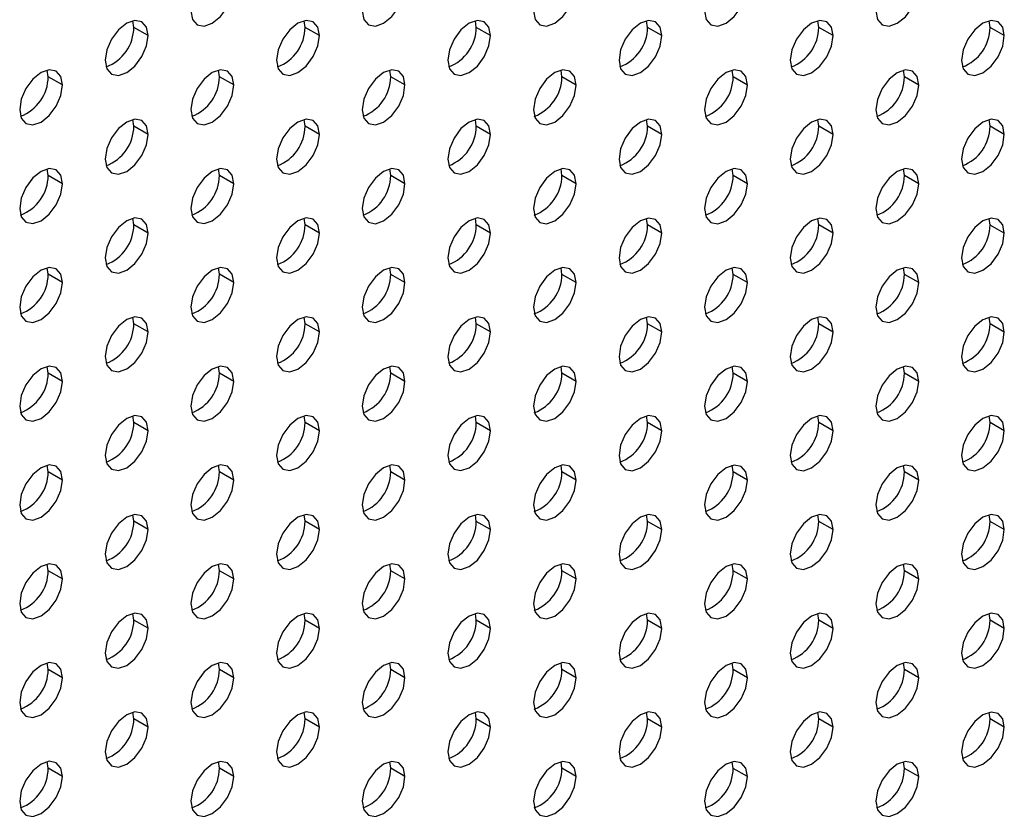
# Model space of a CAD drawing. Header units: millimetres. Extents: x 0 to 1118, y 0 to 864.
# Tile 237 of 254: x 978.05 to 986.18, y 708.02 to 714.54. Entities that reach past the tile are written whole.
import ezdxf

# ---------------------------------------------------------------- set-up
doc = ezdxf.new("R2010")
doc.units = ezdxf.units.MM

msp = doc.modelspace()

# ---------------------------------------------------------------- linework, layer by layer
at = {"color": 7, "linetype": 'Continuous', "lineweight": 25}
for p, q in [((978.9894, 714.4804), (978.9817, 714.5353)), ((980.4036, 714.4803), (980.396, 714.5352)), ((981.8178, 714.4802), (981.8102, 714.5351)), ((979.1072, 714.4124), (978.9894, 714.4804)), ((980.5214, 714.4123), (980.4036, 714.4803)), ((981.9356, 714.4121), (981.8178, 714.4802)), ((983.232, 714.48), (983.2244, 714.5349)), ((983.3499, 714.412), (983.232, 714.48)), ((984.6462, 714.4799), (984.6386, 714.5348)), ((984.7641, 714.4119), (984.6462, 714.4799)), ((986.0604, 714.4798), (986.0528, 714.5347)), ((986.1783, 714.4117), (986.0604, 714.4798)), ((978.2823, 714.0722), (978.2746, 714.1271)), ((978.4001, 714.0042), (978.2823, 714.0722)), ((979.6965, 714.0721), (979.6889, 714.127)), ((979.8143, 714.0041), (979.6965, 714.0721)), ((981.1107, 714.072), (981.1031, 714.1269)), ((981.2285, 714.0039), (981.1107, 714.072)), ((982.5249, 714.0718), (982.5173, 714.1267)), ((982.6427, 714.0038), (982.5249, 714.0718)), ((983.9391, 714.0717), (983.9315, 714.1266)), ((984.057, 714.0037), (983.9391, 714.0717)), ((985.3533, 714.0716), (985.3457, 714.1265)), ((985.4712, 714.0035), (985.3533, 714.0716)), ((978.9894, 713.6639), (978.9817, 713.7188)), ((979.1072, 713.5959), (978.9894, 713.6639)), ((980.4036, 713.6638), (980.396, 713.7187)), ((980.5214, 713.5957), (980.4036, 713.6638)), ((981.8178, 713.6636), (981.8102, 713.7185)), ((981.9356, 713.5956), (981.8178, 713.6636)), ((983.232, 713.6635), (983.2244, 713.7184)), ((983.3499, 713.5955), (983.232, 713.6635)), ((984.6462, 713.6634), (984.6386, 713.7183)), ((984.7641, 713.5953), (984.6462, 713.6634)), ((986.0604, 713.6632), (986.0528, 713.7181)), ((986.1783, 713.5952), (986.0604, 713.6632)), ((978.2823, 713.2557), (978.2746, 713.3106)), ((978.4001, 713.1877), (978.2823, 713.2557)), ((979.6965, 713.2556), (979.6889, 713.3104)), ((979.8143, 713.1875), (979.6965, 713.2556)), ((981.1107, 713.2554), (981.1031, 713.3103)), ((981.2285, 713.1874), (981.1107, 713.2554)), ((982.5249, 713.2553), (982.5173, 713.3102)), ((982.6427, 713.1873), (982.5249, 713.2553)), ((983.9391, 713.2552), (983.9315, 713.31)), ((984.057, 713.1871), (983.9391, 713.2552)), ((985.3533, 713.255), (985.3457, 713.3099)), ((985.4712, 713.187), (985.3533, 713.255)), ((978.9894, 712.8474), (978.9817, 712.9022)), ((979.1072, 712.7793), (978.9894, 712.8474)), ((980.4036, 712.8472), (980.396, 712.9021)), ((980.5214, 712.7792), (980.4036, 712.8472)), ((981.8178, 712.8471), (981.8102, 712.902)), ((981.9356, 712.7791), (981.8178, 712.8471)), ((983.232, 712.847), (983.2244, 712.9018)), ((983.3499, 712.7789), (983.232, 712.847)), ((984.6462, 712.8468), (984.6386, 712.9017)), ((984.7641, 712.7788), (984.6462, 712.8468)), ((986.0604, 712.8467), (986.0528, 712.9016)), ((986.1783, 712.7787), (986.0604, 712.8467)), ((978.2823, 712.4392), (978.2746, 712.494)), ((978.4001, 712.3711), (978.2823, 712.4392)), ((979.6965, 712.439), (979.6889, 712.4939)), ((979.8143, 712.371), (979.6965, 712.439)), ((981.1107, 712.4389), (981.1031, 712.4938)), ((981.2285, 712.3709), (981.1107, 712.4389)), ((982.5249, 712.4388), (982.5173, 712.4936)), ((982.6427, 712.3707), (982.5249, 712.4388)), ((983.9391, 712.4386), (983.9315, 712.4935)), ((984.057, 712.3706), (983.9391, 712.4386)), ((985.3533, 712.4385), (985.3457, 712.4934)), ((985.4712, 712.3705), (985.3533, 712.4385)), ((978.9894, 712.0308), (978.9817, 712.0857)), ((979.1072, 711.9628), (978.9894, 712.0308)), ((980.4036, 712.0307), (980.396, 712.0856)), ((980.5214, 711.9627), (980.4036, 712.0307)), ((981.8178, 712.0306), (981.8102, 712.0854)), ((981.9356, 711.9625), (981.8178, 712.0306)), ((983.232, 712.0304), (983.2244, 712.0853)), ((983.3499, 711.9624), (983.232, 712.0304)), ((984.6462, 712.0303), (984.6386, 712.0852)), ((984.7641, 711.9623), (984.6462, 712.0303)), ((986.0604, 712.0302), (986.0528, 712.085)), ((986.1783, 711.9621), (986.0604, 712.0302)), ((978.2823, 711.6226), (978.2746, 711.6775)), ((978.4001, 711.5546), (978.2823, 711.6226)), ((979.6965, 711.6225), (979.6889, 711.6774)), ((979.8143, 711.5545), (979.6965, 711.6225)), ((981.1107, 711.6224), (981.1031, 711.6772)), ((981.2285, 711.5543), (981.1107, 711.6224)), ((982.5249, 711.6222), (982.5173, 711.6771)), ((982.6427, 711.5542), (982.5249, 711.6222)), ((983.9391, 711.6221), (983.9315, 711.677)), ((984.057, 711.5541), (983.9391, 711.6221)), ((985.3533, 711.622), (985.3457, 711.6768)), ((985.4712, 711.5539), (985.3533, 711.622)), ((978.9894, 711.2143), (978.9817, 711.2692)), ((979.1072, 711.1462), (978.9894, 711.2143)), ((980.4036, 711.2141), (980.396, 711.269)), ((980.5214, 711.1461), (980.4036, 711.2141)), ((981.8178, 711.214), (981.8102, 711.2689)), ((981.9356, 711.146), (981.8178, 711.214)), ((983.232, 711.2139), (983.2244, 711.2688)), ((983.3499, 711.1458), (983.232, 711.2139)), ((984.6462, 711.2137), (984.6386, 711.2686)), ((984.7641, 711.1457), (984.6462, 711.2137)), ((986.0604, 711.2136), (986.0528, 711.2685)), ((986.1783, 711.1456), (986.0604, 711.2136)), ((978.2823, 710.8061), (978.2746, 710.861)), ((978.4001, 710.738), (978.2823, 710.8061)), ((979.6965, 710.8059), (979.6889, 710.8608)), ((979.8143, 710.7379), (979.6965, 710.8059)), ((981.1107, 710.8058), (981.1031, 710.8607)), ((981.2285, 710.7378), (981.1107, 710.8058)), ((982.5249, 710.8057), (982.5173, 710.8606)), ((982.6427, 710.7376), (982.5249, 710.8057)), ((983.9391, 710.8055), (983.9315, 710.8604)), ((984.057, 710.7375), (983.9391, 710.8055)), ((985.3533, 710.8054), (985.3457, 710.8603)), ((985.4712, 710.7374), (985.3533, 710.8054)), ((978.9894, 710.3977), (978.9817, 710.4526)), ((979.1072, 710.3297), (978.9894, 710.3977)), ((980.4036, 710.3976), (980.396, 710.4525)), ((980.5214, 710.3296), (980.4036, 710.3976)), ((981.8178, 710.3975), (981.8102, 710.4524)), ((981.9356, 710.3294), (981.8178, 710.3975)), ((983.232, 710.3973), (983.2244, 710.4522)), ((983.3499, 710.3293), (983.232, 710.3973)), ((984.6462, 710.3972), (984.6386, 710.4521)), ((984.7641, 710.3292), (984.6462, 710.3972)), ((986.0604, 710.3971), (986.0528, 710.452)), ((986.1783, 710.329), (986.0604, 710.3971)), ((978.2823, 709.9895), (978.2746, 710.0444)), ((978.4001, 709.9215), (978.2823, 709.9895)), ((979.6965, 709.9894), (979.6889, 710.0443)), ((979.8143, 709.9214), (979.6965, 709.9894)), ((981.1107, 709.9893), (981.1031, 710.0442)), ((981.2285, 709.9212), (981.1107, 709.9893)), ((982.5249, 709.9891), (982.5173, 710.044)), ((982.6427, 709.9211), (982.5249, 709.9891)), ((983.9391, 709.989), (983.9315, 710.0439)), ((984.057, 709.921), (983.9391, 709.989)), ((985.3533, 709.9889), (985.3457, 710.0438)), ((985.4712, 709.9208), (985.3533, 709.9889)), ((978.9894, 709.5812), (978.9817, 709.6361)), ((979.1072, 709.5132), (978.9894, 709.5812)), ((980.4036, 709.5811), (980.396, 709.6359)), ((980.5214, 709.513), (980.4036, 709.5811)), ((981.8178, 709.5809), (981.8102, 709.6358)), ((981.9356, 709.5129), (981.8178, 709.5809)), ((983.232, 709.5808), (983.2244, 709.6357)), ((983.3499, 709.5128), (983.232, 709.5808)), ((984.6462, 709.5807), (984.6386, 709.6355)), ((984.7641, 709.5126), (984.6462, 709.5807)), ((986.0604, 709.5805), (986.0528, 709.6354)), ((986.1783, 709.5125), (986.0604, 709.5805)), ((978.2823, 709.173), (978.2746, 709.2279)), ((978.4001, 709.105), (978.2823, 709.173)), ((979.6965, 709.1729), (979.6889, 709.2277)), ((979.8143, 709.1048), (979.6965, 709.1729)), ((981.1107, 709.1727), (981.1031, 709.2276)), ((981.2285, 709.1047), (981.1107, 709.1727)), ((982.5249, 709.1726), (982.5173, 709.2275)), ((982.6427, 709.1046), (982.5249, 709.1726)), ((983.9391, 709.1725), (983.9315, 709.2273)), ((984.057, 709.1044), (983.9391, 709.1725)), ((985.3533, 709.1723), (985.3457, 709.2272)), ((985.4712, 709.1043), (985.3533, 709.1723)), ((978.9894, 708.7647), (978.9817, 708.8195)), ((979.1072, 708.6966), (978.9894, 708.7647)), ((980.4036, 708.7645), (980.396, 708.8194)), ((980.5214, 708.6965), (980.4036, 708.7645)), ((981.8178, 708.7644), (981.8102, 708.8193)), ((981.9356, 708.6964), (981.8178, 708.7644)), ((983.232, 708.7643), (983.2244, 708.8191)), ((983.3499, 708.6962), (983.232, 708.7643)), ((984.6462, 708.7641), (984.6386, 708.819)), ((984.7641, 708.6961), (984.6462, 708.7641)), ((986.0604, 708.764), (986.0528, 708.8189)), ((986.1783, 708.696), (986.0604, 708.764)), ((978.2823, 708.3565), (978.2746, 708.4113)), ((978.4001, 708.2884), (978.2823, 708.3565)), ((979.6965, 708.3563), (979.6889, 708.4112)), ((979.8143, 708.2883), (979.6965, 708.3563)), ((981.1107, 708.3562), (981.1031, 708.4111)), ((981.2285, 708.2882), (981.1107, 708.3562)), ((982.5249, 708.3561), (982.5173, 708.4109)), ((982.6427, 708.288), (982.5249, 708.3561)), ((983.9391, 708.3559), (983.9315, 708.4108)), ((984.057, 708.2879), (983.9391, 708.3559)), ((985.3533, 708.3558), (985.3457, 708.4107)), ((985.4712, 708.2878), (985.3533, 708.3558))]:
    msp.add_line(p, q, dxfattribs=at)
at = {"color": 7, "linetype": 'Continuous', "lineweight": 25, "flags": 128}
for points in [[(979.4608, 714.6165), (979.4742, 714.5462), (979.5125, 714.5021), (979.5699, 714.4909), (979.6375, 714.5144), (979.7052, 714.569), (979.7625, 714.6464), (979.8009, 714.7347), (979.8143, 714.8206)], [(980.875, 714.6164), (980.8884, 714.546), (980.9268, 714.5019), (980.9841, 714.4908), (981.0518, 714.5143), (981.1194, 714.5689), (981.1768, 714.6462), (981.2151, 714.7346), (981.2285, 714.8205)], [(982.2892, 714.6162), (982.3027, 714.5459), (982.341, 714.5018), (982.3983, 714.4906), (982.466, 714.5142), (982.5336, 714.5688), (982.591, 714.6461), (982.6293, 714.7345), (982.6427, 714.8203)], [(983.7034, 714.6161), (983.7169, 714.5458), (983.7552, 714.5017), (983.8125, 714.4905), (983.8802, 714.514), (983.9478, 714.5686), (984.0052, 714.646), (984.0435, 714.7343), (984.057, 714.8202)], [(985.1176, 714.616), (985.1311, 714.5456), (985.1694, 714.5015), (985.2267, 714.4904), (985.2944, 714.5139), (985.362, 714.5685), (985.4194, 714.6458), (985.4577, 714.7342), (985.4712, 714.8201)], [(979.1072, 714.4124), (979.0938, 714.4828), (979.0554, 714.5269), (978.9981, 714.538), (978.9304, 714.5145), (978.8628, 714.4599), (978.8054, 714.3825), (978.7671, 714.2942), (978.7537, 714.2083)], [(980.5214, 714.4123), (980.508, 714.4826), (980.4697, 714.5267), (980.4123, 714.5379), (980.3447, 714.5144), (980.277, 714.4598), (980.2197, 714.3824), (980.1813, 714.2941), (980.1679, 714.2082)], [(981.9356, 714.4121), (981.9222, 714.4825), (981.8839, 714.5266), (981.8265, 714.5377), (981.7589, 714.5142), (981.6912, 714.4596), (981.6339, 714.3823), (981.5955, 714.2939), (981.5821, 714.208)], [(983.3499, 714.412), (983.3364, 714.4824), (983.2981, 714.5265), (983.2407, 714.5376), (983.1731, 714.5141), (983.1054, 714.4595), (983.0481, 714.3821), (983.0098, 714.2938), (982.9963, 714.2079)], [(984.7641, 714.4119), (984.7506, 714.4822), (984.7123, 714.5263), (984.6549, 714.5375), (984.5873, 714.514), (984.5196, 714.4594), (984.4623, 714.382), (984.424, 714.2937), (984.4105, 714.2078)], [(986.1783, 714.4117), (986.1648, 714.4821), (986.1265, 714.5262), (986.0692, 714.5373), (986.0015, 714.5138), (985.9339, 714.4592), (985.8765, 714.3819), (985.8382, 714.2935), (985.8247, 714.2076)], [(978.7537, 714.2083), (978.7671, 714.138), (978.8054, 714.0939), (978.8628, 714.0827), (978.9304, 714.1062), (978.9981, 714.1608), (979.0554, 714.2382), (979.0938, 714.3265), (979.1072, 714.4124)], [(980.1679, 714.2082), (980.1813, 714.1378), (980.2197, 714.0937), (980.277, 714.0826), (980.3447, 714.1061), (980.4123, 714.1607), (980.4697, 714.238), (980.508, 714.3264), (980.5214, 714.4123)], [(981.5821, 714.208), (981.5955, 714.1377), (981.6339, 714.0936), (981.6912, 714.0824), (981.7589, 714.106), (981.8265, 714.1605), (981.8839, 714.2379), (981.9222, 714.3263), (981.9356, 714.4121)], [(982.9963, 714.2079), (983.0098, 714.1376), (983.0481, 714.0935), (983.1054, 714.0823), (983.1731, 714.1058), (983.2407, 714.1604), (983.2981, 714.2378), (983.3364, 714.3261), (983.3499, 714.412)], [(984.4105, 714.2078), (984.424, 714.1374), (984.4623, 714.0933), (984.5196, 714.0822), (984.5873, 714.1057), (984.6549, 714.1603), (984.7123, 714.2376), (984.7506, 714.326), (984.7641, 714.4119)], [(985.8247, 714.2076), (985.8382, 714.1373), (985.8765, 714.0932), (985.9339, 714.082), (986.0015, 714.1056), (986.0692, 714.1602), (986.1265, 714.2375), (986.1648, 714.3259), (986.1783, 714.4117)], [(978.4001, 714.0042), (978.3867, 714.0746), (978.3483, 714.1187), (978.291, 714.1298), (978.2233, 714.1063), (978.1557, 714.0517), (978.0983, 713.9743), (978.06, 713.886), (978.0466, 713.8001)], [(979.8143, 714.0041), (979.8009, 714.0744), (979.7625, 714.1185), (979.7052, 714.1297), (979.6375, 714.1062), (979.5699, 714.0516), (979.5125, 713.9742), (979.4742, 713.8859), (979.4608, 713.8)], [(981.2285, 714.0039), (981.2151, 714.0743), (981.1768, 714.1184), (981.1194, 714.1295), (981.0518, 714.106), (980.9841, 714.0514), (980.9268, 713.9741), (980.8884, 713.8857), (980.875, 713.7998)], [(982.6427, 714.0038), (982.6293, 714.0742), (982.591, 714.1183), (982.5336, 714.1294), (982.466, 714.1059), (982.3983, 714.0513), (982.341, 713.9739), (982.3027, 713.8856), (982.2892, 713.7997)], [(984.057, 714.0037), (984.0435, 714.074), (984.0052, 714.1181), (983.9478, 714.1293), (983.8802, 714.1058), (983.8125, 714.0512), (983.7552, 713.9738), (983.7169, 713.8855), (983.7034, 713.7996)], [(985.4712, 714.0035), (985.4577, 714.0739), (985.4194, 714.118), (985.362, 714.1291), (985.2944, 714.1056), (985.2267, 714.051), (985.1694, 713.9737), (985.1311, 713.8853), (985.1176, 713.7994)], [(978.0466, 713.8001), (978.06, 713.7298), (978.0983, 713.6856), (978.1557, 713.6745), (978.2233, 713.698), (978.291, 713.7526), (978.3483, 713.83), (978.3867, 713.9183), (978.4001, 714.0042)], [(979.4608, 713.8), (979.4742, 713.7296), (979.5125, 713.6855), (979.5699, 713.6744), (979.6375, 713.6979), (979.7052, 713.7525), (979.7625, 713.8298), (979.8009, 713.9182), (979.8143, 714.0041)], [(980.875, 713.7998), (980.8884, 713.7295), (980.9268, 713.6854), (980.9841, 713.6742), (981.0518, 713.6978), (981.1194, 713.7523), (981.1768, 713.8297), (981.2151, 713.9181), (981.2285, 714.0039)], [(982.2892, 713.7997), (982.3027, 713.7294), (982.341, 713.6852), (982.3983, 713.6741), (982.466, 713.6976), (982.5336, 713.7522), (982.591, 713.8296), (982.6293, 713.9179), (982.6427, 714.0038)], [(983.7034, 713.7996), (983.7169, 713.7292), (983.7552, 713.6851), (983.8125, 713.674), (983.8802, 713.6975), (983.9478, 713.7521), (984.0052, 713.8294), (984.0435, 713.9178), (984.057, 714.0037)], [(985.1176, 713.7994), (985.1311, 713.7291), (985.1694, 713.685), (985.2267, 713.6738), (985.2944, 713.6974), (985.362, 713.7519), (985.4194, 713.8293), (985.4577, 713.9177), (985.4712, 714.0035)], [(979.1072, 713.5959), (979.0938, 713.6662), (979.0554, 713.7103), (978.9981, 713.7215), (978.9304, 713.698), (978.8628, 713.6434), (978.8054, 713.566), (978.7671, 713.4777), (978.7537, 713.3918)], [(980.5214, 713.5957), (980.508, 713.6661), (980.4697, 713.7102), (980.4123, 713.7213), (980.3447, 713.6978), (980.277, 713.6432), (980.2197, 713.5659), (980.1813, 713.4775), (980.1679, 713.3916)], [(981.9356, 713.5956), (981.9222, 713.666), (981.8839, 713.7101), (981.8265, 713.7212), (981.7589, 713.6977), (981.6912, 713.6431), (981.6339, 713.5657), (981.5955, 713.4774), (981.5821, 713.3915)], [(983.3499, 713.5955), (983.3364, 713.6658), (983.2981, 713.7099), (983.2407, 713.7211), (983.1731, 713.6976), (983.1054, 713.643), (983.0481, 713.5656), (983.0098, 713.4773), (982.9963, 713.3914)], [(984.7641, 713.5953), (984.7506, 713.6657), (984.7123, 713.7098), (984.6549, 713.7209), (984.5873, 713.6974), (984.5196, 713.6428), (984.4623, 713.5655), (984.424, 713.4771), (984.4105, 713.3912)], [(986.1783, 713.5952), (986.1648, 713.6656), (986.1265, 713.7097), (986.0692, 713.7208), (986.0015, 713.6973), (985.9339, 713.6427), (985.8765, 713.5653), (985.8382, 713.477), (985.8247, 713.3911)], [(978.7537, 713.3918), (978.7671, 713.3214), (978.8054, 713.2773), (978.8628, 713.2662), (978.9304, 713.2897), (978.9981, 713.3443), (979.0554, 713.4216), (979.0938, 713.51), (979.1072, 713.5959)], [(980.1679, 713.3916), (980.1813, 713.3213), (980.2197, 713.2772), (980.277, 713.266), (980.3447, 713.2895), (980.4123, 713.3441), (980.4697, 713.4215), (980.508, 713.5098), (980.5214, 713.5957)], [(981.5821, 713.3915), (981.5955, 713.3212), (981.6339, 713.277), (981.6912, 713.2659), (981.7589, 713.2894), (981.8265, 713.344), (981.8839, 713.4214), (981.9222, 713.5097), (981.9356, 713.5956)], [(982.9963, 713.3914), (983.0098, 713.321), (983.0481, 713.2769), (983.1054, 713.2658), (983.1731, 713.2893), (983.2407, 713.3439), (983.2981, 713.4212), (983.3364, 713.5096), (983.3499, 713.5955)], [(984.4105, 713.3912), (984.424, 713.3209), (984.4623, 713.2768), (984.5196, 713.2656), (984.5873, 713.2892), (984.6549, 713.3437), (984.7123, 713.4211), (984.7506, 713.5095), (984.7641, 713.5953)], [(985.8247, 713.3911), (985.8382, 713.3208), (985.8765, 713.2766), (985.9339, 713.2655), (986.0015, 713.289), (986.0692, 713.3436), (986.1265, 713.421), (986.1648, 713.5093), (986.1783, 713.5952)], [(978.4001, 713.1877), (978.3867, 713.258), (978.3483, 713.3021), (978.291, 713.3133), (978.2233, 713.2897), (978.1557, 713.2352), (978.0983, 713.1578), (978.06, 713.0694), (978.0466, 712.9836)], [(979.8143, 713.1875), (979.8009, 713.2579), (979.7625, 713.302), (979.7052, 713.3131), (979.6375, 713.2896), (979.5699, 713.235), (979.5125, 713.1577), (979.4742, 713.0693), (979.4608, 712.9834)], [(981.2285, 713.1874), (981.2151, 713.2577), (981.1768, 713.3019), (981.1194, 713.313), (981.0518, 713.2895), (980.9841, 713.2349), (980.9268, 713.1575), (980.8884, 713.0692), (980.875, 712.9833)], [(982.6427, 713.1873), (982.6293, 713.2576), (982.591, 713.3017), (982.5336, 713.3129), (982.466, 713.2894), (982.3983, 713.2348), (982.341, 713.1574), (982.3027, 713.0691), (982.2892, 712.9832)], [(984.057, 713.1871), (984.0435, 713.2575), (984.0052, 713.3016), (983.9478, 713.3127), (983.8802, 713.2892), (983.8125, 713.2346), (983.7552, 713.1573), (983.7169, 713.0689), (983.7034, 712.983)], [(985.4712, 713.187), (985.4577, 713.2574), (985.4194, 713.3015), (985.362, 713.3126), (985.2944, 713.2891), (985.2267, 713.2345), (985.1694, 713.1571), (985.1311, 713.0688), (985.1176, 712.9829)], [(978.0466, 712.9836), (978.06, 712.9132), (978.0983, 712.8691), (978.1557, 712.858), (978.2233, 712.8815), (978.291, 712.9361), (978.3483, 713.0134), (978.3867, 713.1018), (978.4001, 713.1877)], [(979.4608, 712.9834), (979.4742, 712.9131), (979.5125, 712.869), (979.5699, 712.8578), (979.6375, 712.8813), (979.7052, 712.9359), (979.7625, 713.0133), (979.8009, 713.1016), (979.8143, 713.1875)], [(980.875, 712.9833), (980.8884, 712.9129), (980.9268, 712.8688), (980.9841, 712.8577), (981.0518, 712.8812), (981.1194, 712.9358), (981.1768, 713.0132), (981.2151, 713.1015), (981.2285, 713.1874)], [(982.2892, 712.9832), (982.3027, 712.9128), (982.341, 712.8687), (982.3983, 712.8576), (982.466, 712.8811), (982.5336, 712.9357), (982.591, 713.013), (982.6293, 713.1014), (982.6427, 713.1873)], [(983.7034, 712.983), (983.7169, 712.9127), (983.7552, 712.8686), (983.8125, 712.8574), (983.8802, 712.8809), (983.9478, 712.9355), (984.0052, 713.0129), (984.0435, 713.1012), (984.057, 713.1871)], [(985.1176, 712.9829), (985.1311, 712.9125), (985.1694, 712.8684), (985.2267, 712.8573), (985.2944, 712.8808), (985.362, 712.9354), (985.4194, 713.0128), (985.4577, 713.1011), (985.4712, 713.187)], [(979.1072, 712.7793), (979.0938, 712.8497), (979.0554, 712.8938), (978.9981, 712.9049), (978.9304, 712.8814), (978.8628, 712.8268), (978.8054, 712.7495), (978.7671, 712.6611), (978.7537, 712.5752)], [(980.5214, 712.7792), (980.508, 712.8495), (980.4697, 712.8937), (980.4123, 712.9048), (980.3447, 712.8813), (980.277, 712.8267), (980.2197, 712.7493), (980.1813, 712.661), (980.1679, 712.5751)], [(981.9356, 712.7791), (981.9222, 712.8494), (981.8839, 712.8935), (981.8265, 712.9047), (981.7589, 712.8811), (981.6912, 712.8266), (981.6339, 712.7492), (981.5955, 712.6608), (981.5821, 712.575)], [(983.3499, 712.7789), (983.3364, 712.8493), (983.2981, 712.8934), (983.2407, 712.9045), (983.1731, 712.881), (983.1054, 712.8264), (983.0481, 712.7491), (983.0098, 712.6607), (982.9963, 712.5748)], [(984.7641, 712.7788), (984.7506, 712.8491), (984.7123, 712.8933), (984.6549, 712.9044), (984.5873, 712.8809), (984.5196, 712.8263), (984.4623, 712.7489), (984.424, 712.6606), (984.4105, 712.5747)], [(986.1783, 712.7787), (986.1648, 712.849), (986.1265, 712.8931), (986.0692, 712.9043), (986.0015, 712.8807), (985.9339, 712.8262), (985.8765, 712.7488), (985.8382, 712.6604), (985.8247, 712.5746)], [(978.7537, 712.5752), (978.7671, 712.5049), (978.8054, 712.4608), (978.8628, 712.4496), (978.9304, 712.4731), (978.9981, 712.5277), (979.0554, 712.6051), (979.0938, 712.6934), (979.1072, 712.7793)], [(980.1679, 712.5751), (980.1813, 712.5047), (980.2197, 712.4606), (980.277, 712.4495), (980.3447, 712.473), (980.4123, 712.5276), (980.4697, 712.605), (980.508, 712.6933), (980.5214, 712.7792)], [(981.5821, 712.575), (981.5955, 712.5046), (981.6339, 712.4605), (981.6912, 712.4494), (981.7589, 712.4729), (981.8265, 712.5275), (981.8839, 712.6048), (981.9222, 712.6932), (981.9356, 712.7791)], [(982.9963, 712.5748), (983.0098, 712.5045), (983.0481, 712.4604), (983.1054, 712.4492), (983.1731, 712.4727), (983.2407, 712.5273), (983.2981, 712.6047), (983.3364, 712.693), (983.3499, 712.7789)], [(984.4105, 712.5747), (984.424, 712.5043), (984.4623, 712.4602), (984.5196, 712.4491), (984.5873, 712.4726), (984.6549, 712.5272), (984.7123, 712.6046), (984.7506, 712.6929), (984.7641, 712.7788)], [(985.8247, 712.5746), (985.8382, 712.5042), (985.8765, 712.4601), (985.9339, 712.449), (986.0015, 712.4725), (986.0692, 712.5271), (986.1265, 712.6044), (986.1648, 712.6928), (986.1783, 712.7787)], [(978.4001, 712.3711), (978.3867, 712.4415), (978.3483, 712.4856), (978.291, 712.4967), (978.2233, 712.4732), (978.1557, 712.4186), (978.0983, 712.3413), (978.06, 712.2529), (978.0466, 712.167)], [(979.8143, 712.371), (979.8009, 712.4413), (979.7625, 712.4854), (979.7052, 712.4966), (979.6375, 712.4731), (979.5699, 712.4185), (979.5125, 712.3411), (979.4742, 712.2528), (979.4608, 712.1669)], [(981.2285, 712.3709), (981.2151, 712.4412), (981.1768, 712.4853), (981.1194, 712.4965), (981.0518, 712.4729), (980.9841, 712.4184), (980.9268, 712.341), (980.8884, 712.2526), (980.875, 712.1668)], [(982.6427, 712.3707), (982.6293, 712.4411), (982.591, 712.4852), (982.5336, 712.4963), (982.466, 712.4728), (982.3983, 712.4182), (982.341, 712.3409), (982.3027, 712.2525), (982.2892, 712.1666)], [(984.057, 712.3706), (984.0435, 712.4409), (984.0052, 712.485), (983.9478, 712.4962), (983.8802, 712.4727), (983.8125, 712.4181), (983.7552, 712.3407), (983.7169, 712.2524), (983.7034, 712.1665)], [(985.4712, 712.3705), (985.4577, 712.4408), (985.4194, 712.4849), (985.362, 712.4961), (985.2944, 712.4725), (985.2267, 712.418), (985.1694, 712.3406), (985.1311, 712.2522), (985.1176, 712.1664)], [(978.0466, 712.167), (978.06, 712.0967), (978.0983, 712.0526), (978.1557, 712.0414), (978.2233, 712.0649), (978.291, 712.1195), (978.3483, 712.1969), (978.3867, 712.2852), (978.4001, 712.3711)], [(979.4608, 712.1669), (979.4742, 712.0965), (979.5125, 712.0524), (979.5699, 712.0413), (979.6375, 712.0648), (979.7052, 712.1194), (979.7625, 712.1968), (979.8009, 712.2851), (979.8143, 712.371)], [(980.875, 712.1668), (980.8884, 712.0964), (980.9268, 712.0523), (980.9841, 712.0412), (981.0518, 712.0647), (981.1194, 712.1193), (981.1768, 712.1966), (981.2151, 712.285), (981.2285, 712.3709)], [(982.2892, 712.1666), (982.3027, 712.0963), (982.341, 712.0522), (982.3983, 712.041), (982.466, 712.0645), (982.5336, 712.1191), (982.591, 712.1965), (982.6293, 712.2848), (982.6427, 712.3707)], [(983.7034, 712.1665), (983.7169, 712.0961), (983.7552, 712.052), (983.8125, 712.0409), (983.8802, 712.0644), (983.9478, 712.119), (984.0052, 712.1964), (984.0435, 712.2847), (984.057, 712.3706)], [(985.1176, 712.1664), (985.1311, 712.096), (985.1694, 712.0519), (985.2267, 712.0408), (985.2944, 712.0643), (985.362, 712.1189), (985.4194, 712.1962), (985.4577, 712.2846), (985.4712, 712.3705)], [(979.1072, 711.9628), (979.0938, 712.0331), (979.0554, 712.0772), (978.9981, 712.0884), (978.9304, 712.0649), (978.8628, 712.0103), (978.8054, 711.9329), (978.7671, 711.8446), (978.7537, 711.7587)], [(980.5214, 711.9627), (980.508, 712.033), (980.4697, 712.0771), (980.4123, 712.0883), (980.3447, 712.0647), (980.277, 712.0101), (980.2197, 711.9328), (980.1813, 711.8444), (980.1679, 711.7586)], [(981.9356, 711.9625), (981.9222, 712.0329), (981.8839, 712.077), (981.8265, 712.0881), (981.7589, 712.0646), (981.6912, 712.01), (981.6339, 711.9327), (981.5955, 711.8443), (981.5821, 711.7584)], [(983.3499, 711.9624), (983.3364, 712.0327), (983.2981, 712.0768), (983.2407, 712.088), (983.1731, 712.0645), (983.1054, 712.0099), (983.0481, 711.9325), (983.0098, 711.8442), (982.9963, 711.7583)], [(984.7641, 711.9623), (984.7506, 712.0326), (984.7123, 712.0767), (984.6549, 712.0879), (984.5873, 712.0643), (984.5196, 712.0097), (984.4623, 711.9324), (984.424, 711.844), (984.4105, 711.7582)], [(986.1783, 711.9621), (986.1648, 712.0325), (986.1265, 712.0766), (986.0692, 712.0877), (986.0015, 712.0642), (985.9339, 712.0096), (985.8765, 711.9323), (985.8382, 711.8439), (985.8247, 711.758)], [(978.7537, 711.7587), (978.7671, 711.6883), (978.8054, 711.6442), (978.8628, 711.6331), (978.9304, 711.6566), (978.9981, 711.7112), (979.0554, 711.7886), (979.0938, 711.8769), (979.1072, 711.9628)], [(980.1679, 711.7586), (980.1813, 711.6882), (980.2197, 711.6441), (980.277, 711.633), (980.3447, 711.6565), (980.4123, 711.7111), (980.4697, 711.7884), (980.508, 711.8768), (980.5214, 711.9627)], [(981.5821, 711.7584), (981.5955, 711.6881), (981.6339, 711.644), (981.6912, 711.6328), (981.7589, 711.6563), (981.8265, 711.7109), (981.8839, 711.7883), (981.9222, 711.8766), (981.9356, 711.9625)], [(982.9963, 711.7583), (983.0098, 711.6879), (983.0481, 711.6438), (983.1054, 711.6327), (983.1731, 711.6562), (983.2407, 711.7108), (983.2981, 711.7882), (983.3364, 711.8765), (983.3499, 711.9624)], [(984.4105, 711.7582), (984.424, 711.6878), (984.4623, 711.6437), (984.5196, 711.6326), (984.5873, 711.6561), (984.6549, 711.7107), (984.7123, 711.788), (984.7506, 711.8764), (984.7641, 711.9623)], [(985.8247, 711.758), (985.8382, 711.6877), (985.8765, 711.6436), (985.9339, 711.6324), (986.0015, 711.6559), (986.0692, 711.7105), (986.1265, 711.7879), (986.1648, 711.8762), (986.1783, 711.9621)], [(978.4001, 711.5546), (978.3867, 711.6249), (978.3483, 711.669), (978.291, 711.6802), (978.2233, 711.6567), (978.1557, 711.6021), (978.0983, 711.5247), (978.06, 711.4364), (978.0466, 711.3505)], [(979.8143, 711.5545), (979.8009, 711.6248), (979.7625, 711.6689), (979.7052, 711.68), (979.6375, 711.6565), (979.5699, 711.6019), (979.5125, 711.5246), (979.4742, 711.4362), (979.4608, 711.3503)], [(981.2285, 711.5543), (981.2151, 711.6247), (981.1768, 711.6688), (981.1194, 711.6799), (981.0518, 711.6564), (980.9841, 711.6018), (980.9268, 711.5245), (980.8884, 711.4361), (980.875, 711.3502)], [(982.6427, 711.5542), (982.6293, 711.6245), (982.591, 711.6686), (982.5336, 711.6798), (982.466, 711.6563), (982.3983, 711.6017), (982.341, 711.5243), (982.3027, 711.436), (982.2892, 711.3501)], [(984.057, 711.5541), (984.0435, 711.6244), (984.0052, 711.6685), (983.9478, 711.6797), (983.8802, 711.6561), (983.8125, 711.6015), (983.7552, 711.5242), (983.7169, 711.4358), (983.7034, 711.3499)], [(985.4712, 711.5539), (985.4577, 711.6243), (985.4194, 711.6684), (985.362, 711.6795), (985.2944, 711.656), (985.2267, 711.6014), (985.1694, 711.5241), (985.1311, 711.4357), (985.1176, 711.3498)], [(978.0466, 711.3505), (978.06, 711.2801), (978.0983, 711.236), (978.1557, 711.2249), (978.2233, 711.2484), (978.291, 711.303), (978.3483, 711.3803), (978.3867, 711.4687), (978.4001, 711.5546)], [(979.4608, 711.3503), (979.4742, 711.28), (979.5125, 711.2359), (979.5699, 711.2247), (979.6375, 711.2483), (979.7052, 711.3029), (979.7625, 711.3802), (979.8009, 711.4686), (979.8143, 711.5545)], [(980.875, 711.3502), (980.8884, 711.2799), (980.9268, 711.2358), (980.9841, 711.2246), (981.0518, 711.2481), (981.1194, 711.3027), (981.1768, 711.3801), (981.2151, 711.4684), (981.2285, 711.5543)], [(982.2892, 711.3501), (982.3027, 711.2797), (982.341, 711.2356), (982.3983, 711.2245), (982.466, 711.248), (982.5336, 711.3026), (982.591, 711.3799), (982.6293, 711.4683), (982.6427, 711.5542)], [(983.7034, 711.3499), (983.7169, 711.2796), (983.7552, 711.2355), (983.8125, 711.2244), (983.8802, 711.2479), (983.9478, 711.3025), (984.0052, 711.3798), (984.0435, 711.4682), (984.057, 711.5541)], [(985.1176, 711.3498), (985.1311, 711.2795), (985.1694, 711.2354), (985.2267, 711.2242), (985.2944, 711.2477), (985.362, 711.3023), (985.4194, 711.3797), (985.4577, 711.468), (985.4712, 711.5539)], [(979.1072, 711.1462), (979.0938, 711.2166), (979.0554, 711.2607), (978.9981, 711.2718), (978.9304, 711.2483), (978.8628, 711.1937), (978.8054, 711.1164), (978.7671, 711.028), (978.7537, 710.9421)], [(980.5214, 711.1461), (980.508, 711.2165), (980.4697, 711.2606), (980.4123, 711.2717), (980.3447, 711.2482), (980.277, 711.1936), (980.2197, 711.1162), (980.1813, 711.0279), (980.1679, 710.942)], [(981.9356, 711.146), (981.9222, 711.2163), (981.8839, 711.2604), (981.8265, 711.2716), (981.7589, 711.2481), (981.6912, 711.1935), (981.6339, 711.1161), (981.5955, 711.0278), (981.5821, 710.9419)], [(983.3499, 711.1458), (983.3364, 711.2162), (983.2981, 711.2603), (983.2407, 711.2714), (983.1731, 711.2479), (983.1054, 711.1933), (983.0481, 711.116), (983.0098, 711.0276), (982.9963, 710.9417)], [(984.7641, 711.1457), (984.7506, 711.2161), (984.7123, 711.2602), (984.6549, 711.2713), (984.5873, 711.2478), (984.5196, 711.1932), (984.4623, 711.1158), (984.424, 711.0275), (984.4105, 710.9416)], [(986.1783, 711.1456), (986.1648, 711.2159), (986.1265, 711.26), (986.0692, 711.2712), (986.0015, 711.2477), (985.9339, 711.1931), (985.8765, 711.1157), (985.8382, 711.0274), (985.8247, 710.9415)], [(978.7537, 710.9421), (978.7671, 710.8718), (978.8054, 710.8277), (978.8628, 710.8165), (978.9304, 710.8401), (978.9981, 710.8947), (979.0554, 710.972), (979.0938, 711.0604), (979.1072, 711.1462)], [(980.1679, 710.942), (980.1813, 710.8717), (980.2197, 710.8276), (980.277, 710.8164), (980.3447, 710.8399), (980.4123, 710.8945), (980.4697, 710.9719), (980.508, 711.0602), (980.5214, 711.1461)], [(981.5821, 710.9419), (981.5955, 710.8715), (981.6339, 710.8274), (981.6912, 710.8163), (981.7589, 710.8398), (981.8265, 710.8944), (981.8839, 710.9717), (981.9222, 711.0601), (981.9356, 711.146)], [(982.9963, 710.9417), (983.0098, 710.8714), (983.0481, 710.8273), (983.1054, 710.8161), (983.1731, 710.8397), (983.2407, 710.8943), (983.2981, 710.9716), (983.3364, 711.06), (983.3499, 711.1458)], [(984.4105, 710.9416), (984.424, 710.8713), (984.4623, 710.8272), (984.5196, 710.816), (984.5873, 710.8395), (984.6549, 710.8941), (984.7123, 710.9715), (984.7506, 711.0598), (984.7641, 711.1457)], [(985.8247, 710.9415), (985.8382, 710.8711), (985.8765, 710.827), (985.9339, 710.8159), (986.0015, 710.8394), (986.0692, 710.894), (986.1265, 710.9713), (986.1648, 711.0597), (986.1783, 711.1456)], [(978.4001, 710.738), (978.3867, 710.8084), (978.3483, 710.8525), (978.291, 710.8636), (978.2233, 710.8401), (978.1557, 710.7855), (978.0983, 710.7082), (978.06, 710.6198), (978.0466, 710.5339)], [(979.8143, 710.7379), (979.8009, 710.8083), (979.7625, 710.8524), (979.7052, 710.8635), (979.6375, 710.84), (979.5699, 710.7854), (979.5125, 710.708), (979.4742, 710.6197), (979.4608, 710.5338)], [(981.2285, 710.7378), (981.2151, 710.8081), (981.1768, 710.8522), (981.1194, 710.8634), (981.0518, 710.8399), (980.9841, 710.7853), (980.9268, 710.7079), (980.8884, 710.6196), (980.875, 710.5337)], [(982.6427, 710.7376), (982.6293, 710.808), (982.591, 710.8521), (982.5336, 710.8632), (982.466, 710.8397), (982.3983, 710.7851), (982.341, 710.7078), (982.3027, 710.6194), (982.2892, 710.5335)], [(984.057, 710.7375), (984.0435, 710.8079), (984.0052, 710.852), (983.9478, 710.8631), (983.8802, 710.8396), (983.8125, 710.785), (983.7552, 710.7076), (983.7169, 710.6193), (983.7034, 710.5334)], [(985.4712, 710.7374), (985.4577, 710.8077), (985.4194, 710.8518), (985.362, 710.863), (985.2944, 710.8395), (985.2267, 710.7849), (985.1694, 710.7075), (985.1311, 710.6192), (985.1176, 710.5333)], [(978.0466, 710.5339), (978.06, 710.4636), (978.0983, 710.4195), (978.1557, 710.4083), (978.2233, 710.4319), (978.291, 710.4864), (978.3483, 710.5638), (978.3867, 710.6522), (978.4001, 710.738)], [(979.4608, 710.5338), (979.4742, 710.4635), (979.5125, 710.4194), (979.5699, 710.4082), (979.6375, 710.4317), (979.7052, 710.4863), (979.7625, 710.5637), (979.8009, 710.652), (979.8143, 710.7379)], [(980.875, 710.5337), (980.8884, 710.4633), (980.9268, 710.4192), (980.9841, 710.4081), (981.0518, 710.4316), (981.1194, 710.4862), (981.1768, 710.5635), (981.2151, 710.6519), (981.2285, 710.7378)], [(982.2892, 710.5335), (982.3027, 710.4632), (982.341, 710.4191), (982.3983, 710.4079), (982.466, 710.4315), (982.5336, 710.486), (982.591, 710.5634), (982.6293, 710.6518), (982.6427, 710.7376)], [(983.7034, 710.5334), (983.7169, 710.4631), (983.7552, 710.419), (983.8125, 710.4078), (983.8802, 710.4313), (983.9478, 710.4859), (984.0052, 710.5633), (984.0435, 710.6516), (984.057, 710.7375)], [(985.1176, 710.5333), (985.1311, 710.4629), (985.1694, 710.4188), (985.2267, 710.4077), (985.2944, 710.4312), (985.362, 710.4858), (985.4194, 710.5631), (985.4577, 710.6515), (985.4712, 710.7374)], [(979.1072, 710.3297), (979.0938, 710.4001), (979.0554, 710.4442), (978.9981, 710.4553), (978.9304, 710.4318), (978.8628, 710.3772), (978.8054, 710.2998), (978.7671, 710.2115), (978.7537, 710.1256)], [(980.5214, 710.3296), (980.508, 710.3999), (980.4697, 710.444), (980.4123, 710.4552), (980.3447, 710.4317), (980.277, 710.3771), (980.2197, 710.2997), (980.1813, 710.2114), (980.1679, 710.1255)], [(981.9356, 710.3294), (981.9222, 710.3998), (981.8839, 710.4439), (981.8265, 710.455), (981.7589, 710.4315), (981.6912, 710.3769), (981.6339, 710.2996), (981.5955, 710.2112), (981.5821, 710.1253)], [(983.3499, 710.3293), (983.3364, 710.3997), (983.2981, 710.4438), (983.2407, 710.4549), (983.1731, 710.4314), (983.1054, 710.3768), (983.0481, 710.2994), (983.0098, 710.2111), (982.9963, 710.1252)], [(984.7641, 710.3292), (984.7506, 710.3995), (984.7123, 710.4436), (984.6549, 710.4548), (984.5873, 710.4313), (984.5196, 710.3767), (984.4623, 710.2993), (984.424, 710.211), (984.4105, 710.1251)], [(986.1783, 710.329), (986.1648, 710.3994), (986.1265, 710.4435), (986.0692, 710.4546), (986.0015, 710.4311), (985.9339, 710.3765), (985.8765, 710.2992), (985.8382, 710.2108), (985.8247, 710.1249)], [(978.7537, 710.1256), (978.7671, 710.0553), (978.8054, 710.0111), (978.8628, 710), (978.9304, 710.0235), (978.9981, 710.0781), (979.0554, 710.1555), (979.0938, 710.2438), (979.1072, 710.3297)], [(980.1679, 710.1255), (980.1813, 710.0551), (980.2197, 710.011), (980.277, 709.9999), (980.3447, 710.0234), (980.4123, 710.078), (980.4697, 710.1553), (980.508, 710.2437), (980.5214, 710.3296)], [(981.5821, 710.1253), (981.5955, 710.055), (981.6339, 710.0109), (981.6912, 709.9997), (981.7589, 710.0233), (981.8265, 710.0778), (981.8839, 710.1552), (981.9222, 710.2436), (981.9356, 710.3294)], [(982.9963, 710.1252), (983.0098, 710.0549), (983.0481, 710.0107), (983.1054, 709.9996), (983.1731, 710.0231), (983.2407, 710.0777), (983.2981, 710.1551), (983.3364, 710.2434), (983.3499, 710.3293)], [(984.4105, 710.1251), (984.424, 710.0547), (984.4623, 710.0106), (984.5196, 709.9995), (984.5873, 710.023), (984.6549, 710.0776), (984.7123, 710.1549), (984.7506, 710.2433), (984.7641, 710.3292)], [(985.8247, 710.1249), (985.8382, 710.0546), (985.8765, 710.0105), (985.9339, 709.9993), (986.0015, 710.0229), (986.0692, 710.0774), (986.1265, 710.1548), (986.1648, 710.2432), (986.1783, 710.329)], [(978.4001, 709.9215), (978.3867, 709.9919), (978.3483, 710.036), (978.291, 710.0471), (978.2233, 710.0236), (978.1557, 709.969), (978.0983, 709.8916), (978.06, 709.8033), (978.0466, 709.7174)], [(979.8143, 709.9214), (979.8009, 709.9917), (979.7625, 710.0358), (979.7052, 710.047), (979.6375, 710.0235), (979.5699, 709.9689), (979.5125, 709.8915), (979.4742, 709.8032), (979.4608, 709.7173)], [(981.2285, 709.9212), (981.2151, 709.9916), (981.1768, 710.0357), (981.1194, 710.0468), (981.0518, 710.0233), (980.9841, 709.9687), (980.9268, 709.8914), (980.8884, 709.803), (980.875, 709.7171)], [(982.6427, 709.9211), (982.6293, 709.9915), (982.591, 710.0356), (982.5336, 710.0467), (982.466, 710.0232), (982.3983, 709.9686), (982.341, 709.8912), (982.3027, 709.8029), (982.2892, 709.717)], [(984.057, 709.921), (984.0435, 709.9913), (984.0052, 710.0354), (983.9478, 710.0466), (983.8802, 710.0231), (983.8125, 709.9685), (983.7552, 709.8911), (983.7169, 709.8028), (983.7034, 709.7169)], [(985.4712, 709.9208), (985.4577, 709.9912), (985.4194, 710.0353), (985.362, 710.0464), (985.2944, 710.0229), (985.2267, 709.9683), (985.1694, 709.891), (985.1311, 709.8026), (985.1176, 709.7167)], [(978.0466, 709.7174), (978.06, 709.647), (978.0983, 709.6029), (978.1557, 709.5918), (978.2233, 709.6153), (978.291, 709.6699), (978.3483, 709.7473), (978.3867, 709.8356), (978.4001, 709.9215)], [(979.4608, 709.7173), (979.4742, 709.6469), (979.5125, 709.6028), (979.5699, 709.5917), (979.6375, 709.6152), (979.7052, 709.6698), (979.7625, 709.7471), (979.8009, 709.8355), (979.8143, 709.9214)], [(980.875, 709.7171), (980.8884, 709.6468), (980.9268, 709.6027), (980.9841, 709.5915), (981.0518, 709.615), (981.1194, 709.6696), (981.1768, 709.747), (981.2151, 709.8353), (981.2285, 709.9212)], [(982.2892, 709.717), (982.3027, 709.6466), (982.341, 709.6025), (982.3983, 709.5914), (982.466, 709.6149), (982.5336, 709.6695), (982.591, 709.7469), (982.6293, 709.8352), (982.6427, 709.9211)], [(983.7034, 709.7169), (983.7169, 709.6465), (983.7552, 709.6024), (983.8125, 709.5913), (983.8802, 709.6148), (983.9478, 709.6694), (984.0052, 709.7467), (984.0435, 709.8351), (984.057, 709.921)], [(985.1176, 709.7167), (985.1311, 709.6464), (985.1694, 709.6023), (985.2267, 709.5911), (985.2944, 709.6147), (985.362, 709.6692), (985.4194, 709.7466), (985.4577, 709.835), (985.4712, 709.9208)], [(979.1072, 709.5132), (979.0938, 709.5835), (979.0554, 709.6276), (978.9981, 709.6388), (978.9304, 709.6152), (978.8628, 709.5607), (978.8054, 709.4833), (978.7671, 709.3949), (978.7537, 709.3091)], [(980.5214, 709.513), (980.508, 709.5834), (980.4697, 709.6275), (980.4123, 709.6386), (980.3447, 709.6151), (980.277, 709.5605), (980.2197, 709.4832), (980.1813, 709.3948), (980.1679, 709.3089)], [(981.9356, 709.5129), (981.9222, 709.5832), (981.8839, 709.6274), (981.8265, 709.6385), (981.7589, 709.615), (981.6912, 709.5604), (981.6339, 709.483), (981.5955, 709.3947), (981.5821, 709.3088)], [(983.3499, 709.5128), (983.3364, 709.5831), (983.2981, 709.6272), (983.2407, 709.6384), (983.1731, 709.6149), (983.1054, 709.5603), (983.0481, 709.4829), (983.0098, 709.3946), (982.9963, 709.3087)], [(984.7641, 709.5126), (984.7506, 709.583), (984.7123, 709.6271), (984.6549, 709.6382), (984.5873, 709.6147), (984.5196, 709.5601), (984.4623, 709.4828), (984.424, 709.3944), (984.4105, 709.3085)], [(986.1783, 709.5125), (986.1648, 709.5829), (986.1265, 709.627), (986.0692, 709.6381), (986.0015, 709.6146), (985.9339, 709.56), (985.8765, 709.4826), (985.8382, 709.3943), (985.8247, 709.3084)], [(978.7537, 709.3091), (978.7671, 709.2387), (978.8054, 709.1946), (978.8628, 709.1835), (978.9304, 709.207), (978.9981, 709.2616), (979.0554, 709.3389), (979.0938, 709.4273), (979.1072, 709.5132)], [(980.1679, 709.3089), (980.1813, 709.2386), (980.2197, 709.1945), (980.277, 709.1833), (980.3447, 709.2068), (980.4123, 709.2614), (980.4697, 709.3388), (980.508, 709.4271), (980.5214, 709.513)], [(981.5821, 709.3088), (981.5955, 709.2384), (981.6339, 709.1943), (981.6912, 709.1832), (981.7589, 709.2067), (981.8265, 709.2613), (981.8839, 709.3387), (981.9222, 709.427), (981.9356, 709.5129)], [(982.9963, 709.3087), (983.0098, 709.2383), (983.0481, 709.1942), (983.1054, 709.1831), (983.1731, 709.2066), (983.2407, 709.2612), (983.2981, 709.3385), (983.3364, 709.4269), (983.3499, 709.5128)], [(984.4105, 709.3085), (984.424, 709.2382), (984.4623, 709.1941), (984.5196, 709.1829), (984.5873, 709.2064), (984.6549, 709.261), (984.7123, 709.3384), (984.7506, 709.4267), (984.7641, 709.5126)], [(985.8247, 709.3084), (985.8382, 709.238), (985.8765, 709.1939), (985.9339, 709.1828), (986.0015, 709.2063), (986.0692, 709.2609), (986.1265, 709.3383), (986.1648, 709.4266), (986.1783, 709.5125)], [(978.4001, 709.105), (978.3867, 709.1753), (978.3483, 709.2194), (978.291, 709.2306), (978.2233, 709.207), (978.1557, 709.1525), (978.0983, 709.0751), (978.06, 708.9867), (978.0466, 708.9009)], [(979.8143, 709.1048), (979.8009, 709.1752), (979.7625, 709.2193), (979.7052, 709.2304), (979.6375, 709.2069), (979.5699, 709.1523), (979.5125, 709.075), (979.4742, 708.9866), (979.4608, 708.9007)], [(981.2285, 709.1047), (981.2151, 709.175), (981.1768, 709.2192), (981.1194, 709.2303), (981.0518, 709.2068), (980.9841, 709.1522), (980.9268, 709.0748), (980.8884, 708.9865), (980.875, 708.9006)], [(982.6427, 709.1046), (982.6293, 709.1749), (982.591, 709.219), (982.5336, 709.2302), (982.466, 709.2066), (982.3983, 709.1521), (982.341, 709.0747), (982.3027, 708.9863), (982.2892, 708.9005)], [(984.057, 709.1044), (984.0435, 709.1748), (984.0052, 709.2189), (983.9478, 709.23), (983.8802, 709.2065), (983.8125, 709.1519), (983.7552, 709.0746), (983.7169, 708.9862), (983.7034, 708.9003)], [(985.4712, 709.1043), (985.4577, 709.1746), (985.4194, 709.2188), (985.362, 709.2299), (985.2944, 709.2064), (985.2267, 709.1518), (985.1694, 709.0744), (985.1311, 708.9861), (985.1176, 708.9002)], [(978.0466, 708.9009), (978.06, 708.8305), (978.0983, 708.7864), (978.1557, 708.7753), (978.2233, 708.7988), (978.291, 708.8534), (978.3483, 708.9307), (978.3867, 709.0191), (978.4001, 709.105)], [(979.4608, 708.9007), (979.4742, 708.8304), (979.5125, 708.7863), (979.5699, 708.7751), (979.6375, 708.7986), (979.7052, 708.8532), (979.7625, 708.9306), (979.8009, 709.0189), (979.8143, 709.1048)], [(980.875, 708.9006), (980.8884, 708.8302), (980.9268, 708.7861), (980.9841, 708.775), (981.0518, 708.7985), (981.1194, 708.8531), (981.1768, 708.9305), (981.2151, 709.0188), (981.2285, 709.1047)], [(982.2892, 708.9005), (982.3027, 708.8301), (982.341, 708.786), (982.3983, 708.7749), (982.466, 708.7984), (982.5336, 708.853), (982.591, 708.9303), (982.6293, 709.0187), (982.6427, 709.1046)], [(983.7034, 708.9003), (983.7169, 708.83), (983.7552, 708.7859), (983.8125, 708.7747), (983.8802, 708.7982), (983.9478, 708.8528), (984.0052, 708.9302), (984.0435, 709.0185), (984.057, 709.1044)], [(985.1176, 708.9002), (985.1311, 708.8298), (985.1694, 708.7857), (985.2267, 708.7746), (985.2944, 708.7981), (985.362, 708.8527), (985.4194, 708.9301), (985.4577, 709.0184), (985.4712, 709.1043)], [(979.1072, 708.6966), (979.0938, 708.767), (979.0554, 708.8111), (978.9981, 708.8222), (978.9304, 708.7987), (978.8628, 708.7441), (978.8054, 708.6668), (978.7671, 708.5784), (978.7537, 708.4925)], [(980.5214, 708.6965), (980.508, 708.7668), (980.4697, 708.8109), (980.4123, 708.8221), (980.3447, 708.7986), (980.277, 708.744), (980.2197, 708.6666), (980.1813, 708.5783), (980.1679, 708.4924)], [(981.9356, 708.6964), (981.9222, 708.7667), (981.8839, 708.8108), (981.8265, 708.822), (981.7589, 708.7984), (981.6912, 708.7439), (981.6339, 708.6665), (981.5955, 708.5781), (981.5821, 708.4923)], [(983.3499, 708.6962), (983.3364, 708.7666), (983.2981, 708.8107), (983.2407, 708.8218), (983.1731, 708.7983), (983.1054, 708.7437), (983.0481, 708.6664), (983.0098, 708.578), (982.9963, 708.4921)], [(984.7641, 708.6961), (984.7506, 708.7664), (984.7123, 708.8105), (984.6549, 708.8217), (984.5873, 708.7982), (984.5196, 708.7436), (984.4623, 708.6662), (984.424, 708.5779), (984.4105, 708.492)], [(986.1783, 708.696), (986.1648, 708.7663), (986.1265, 708.8104), (986.0692, 708.8216), (986.0015, 708.798), (985.9339, 708.7435), (985.8765, 708.6661), (985.8382, 708.5777), (985.8247, 708.4919)], [(978.7537, 708.4925), (978.7671, 708.4222), (978.8054, 708.3781), (978.8628, 708.3669), (978.9304, 708.3904), (978.9981, 708.445), (979.0554, 708.5224), (979.0938, 708.6107), (979.1072, 708.6966)], [(980.1679, 708.4924), (980.1813, 708.422), (980.2197, 708.3779), (980.277, 708.3668), (980.3447, 708.3903), (980.4123, 708.4449), (980.4697, 708.5223), (980.508, 708.6106), (980.5214, 708.6965)], [(981.5821, 708.4923), (981.5955, 708.4219), (981.6339, 708.3778), (981.6912, 708.3667), (981.7589, 708.3902), (981.8265, 708.4448), (981.8839, 708.5221), (981.9222, 708.6105), (981.9356, 708.6964)], [(982.9963, 708.4921), (983.0098, 708.4218), (983.0481, 708.3777), (983.1054, 708.3665), (983.1731, 708.39), (983.2407, 708.4446), (983.2981, 708.522), (983.3364, 708.6103), (983.3499, 708.6962)], [(984.4105, 708.492), (984.424, 708.4216), (984.4623, 708.3775), (984.5196, 708.3664), (984.5873, 708.3899), (984.6549, 708.4445), (984.7123, 708.5219), (984.7506, 708.6102), (984.7641, 708.6961)], [(985.8247, 708.4919), (985.8382, 708.4215), (985.8765, 708.3774), (985.9339, 708.3663), (986.0015, 708.3898), (986.0692, 708.4444), (986.1265, 708.5217), (986.1648, 708.6101), (986.1783, 708.696)], [(978.4001, 708.2884), (978.3867, 708.3588), (978.3483, 708.4029), (978.291, 708.414), (978.2233, 708.3905), (978.1557, 708.3359), (978.0983, 708.2586), (978.06, 708.1702), (978.0466, 708.0843)], [(979.8143, 708.2883), (979.8009, 708.3586), (979.7625, 708.4027), (979.7052, 708.4139), (979.6375, 708.3904), (979.5699, 708.3358), (979.5125, 708.2584), (979.4742, 708.1701), (979.4608, 708.0842)], [(981.2285, 708.2882), (981.2151, 708.3585), (981.1768, 708.4026), (981.1194, 708.4138), (981.0518, 708.3902), (980.9841, 708.3356), (980.9268, 708.2583), (980.8884, 708.1699), (980.875, 708.0841)], [(982.6427, 708.288), (982.6293, 708.3584), (982.591, 708.4025), (982.5336, 708.4136), (982.466, 708.3901), (982.3983, 708.3355), (982.341, 708.2582), (982.3027, 708.1698), (982.2892, 708.0839)], [(984.057, 708.2879), (984.0435, 708.3582), (984.0052, 708.4023), (983.9478, 708.4135), (983.8802, 708.39), (983.8125, 708.3354), (983.7552, 708.258), (983.7169, 708.1697), (983.7034, 708.0838)], [(985.4712, 708.2878), (985.4577, 708.3581), (985.4194, 708.4022), (985.362, 708.4134), (985.2944, 708.3898), (985.2267, 708.3352), (985.1694, 708.2579), (985.1311, 708.1695), (985.1176, 708.0837)], [(978.0466, 708.0843), (978.06, 708.014), (978.0983, 707.9699), (978.1557, 707.9587), (978.2233, 707.9822), (978.291, 708.0368), (978.3483, 708.1142), (978.3867, 708.2025), (978.4001, 708.2884)], [(979.4608, 708.0842), (979.4742, 708.0138), (979.5125, 707.9697), (979.5699, 707.9586), (979.6375, 707.9821), (979.7052, 708.0367), (979.7625, 708.1141), (979.8009, 708.2024), (979.8143, 708.2883)], [(980.875, 708.0841), (980.8884, 708.0137), (980.9268, 707.9696), (980.9841, 707.9585), (981.0518, 707.982), (981.1194, 708.0366), (981.1768, 708.1139), (981.2151, 708.2023), (981.2285, 708.2882)], [(982.2892, 708.0839), (982.3027, 708.0136), (982.341, 707.9695), (982.3983, 707.9583), (982.466, 707.9818), (982.5336, 708.0364), (982.591, 708.1138), (982.6293, 708.2021), (982.6427, 708.288)], [(983.7034, 708.0838), (983.7169, 708.0134), (983.7552, 707.9693), (983.8125, 707.9582), (983.8802, 707.9817), (983.9478, 708.0363), (984.0052, 708.1137), (984.0435, 708.202), (984.057, 708.2879)], [(985.1176, 708.0837), (985.1311, 708.0133), (985.1694, 707.9692), (985.2267, 707.9581), (985.2944, 707.9816), (985.362, 708.0362), (985.4194, 708.1135), (985.4577, 708.2019), (985.4712, 708.2878)]]:
    msp.add_lwpolyline(points, dxfattribs=at)
at = {"color": 7, "linetype": 'Continuous', "lineweight": 25}
for centre in [(978.6352, 714.4844), (980.0494, 714.4843), (981.4636, 714.4841), (982.8779, 714.484), (984.2921, 714.4839), (985.7063, 714.4837), (977.9281, 714.0762), (979.3423, 714.0761), (980.7565, 714.0759), (982.1707, 714.0758), (983.585, 714.0757), (984.9992, 714.0755), (978.6352, 713.6679), (980.0494, 713.6677), (981.4636, 713.6676), (982.8779, 713.6675), (984.2921, 713.6673), (985.7063, 713.6672), (977.9281, 713.2597), (979.3423, 713.2595), (980.7565, 713.2594), (982.1707, 713.2593), (983.585, 713.2591), (984.9992, 713.259), (978.6352, 712.8513), (980.0494, 712.8512), (981.4636, 712.8511), (982.8779, 712.8509), (984.2921, 712.8508), (985.7063, 712.8507), (977.9281, 712.4431), (979.3423, 712.443), (980.7565, 712.4429), (982.1707, 712.4427), (983.585, 712.4426), (984.9992, 712.4425), (978.6352, 712.0348), (980.0494, 712.0346), (981.4636, 712.0345), (982.8779, 712.0344), (984.2921, 712.0343), (985.7063, 712.0341), (977.9281, 711.6266), (979.3423, 711.6264), (980.7565, 711.6263), (982.1707, 711.6262), (983.585, 711.626), (984.9992, 711.6259), (978.6352, 711.2182), (980.0494, 711.2181), (981.4636, 711.218), (982.8779, 711.2178), (984.2921, 711.2177), (985.7063, 711.2176), (977.9281, 710.81), (979.3423, 710.8099), (980.7565, 710.8098), (982.1707, 710.8096), (983.585, 710.8095), (984.9992, 710.8094), (978.6352, 710.4017), (980.0494, 710.4016), (981.4636, 710.4014), (982.8779, 710.4013), (984.2921, 710.4012), (985.7063, 710.401), (977.9281, 709.9935), (979.3423, 709.9934), (980.7565, 709.9932), (982.1707, 709.9931), (983.585, 709.993), (984.9992, 709.9928), (978.6352, 709.5852), (980.0494, 709.585), (981.4636, 709.5849), (982.8779, 709.5848), (984.2921, 709.5846), (985.7063, 709.5845), (977.9281, 709.177), (979.3423, 709.1768), (980.7565, 709.1767), (982.1707, 709.1766), (983.585, 709.1764), (984.9992, 709.1763), (978.6352, 708.7686), (980.0494, 708.7685), (981.4636, 708.7684), (982.8779, 708.7682), (984.2921, 708.7681), (985.7063, 708.768), (977.9281, 708.3604), (979.3423, 708.3603), (980.7565, 708.3601), (982.1707, 708.36), (983.585, 708.3599), (984.9992, 708.3598)]:
    msp.add_arc(centre, 0.3542, 290.85165, 359.35937, dxfattribs=at)

doc.saveas('drawing.dxf')
